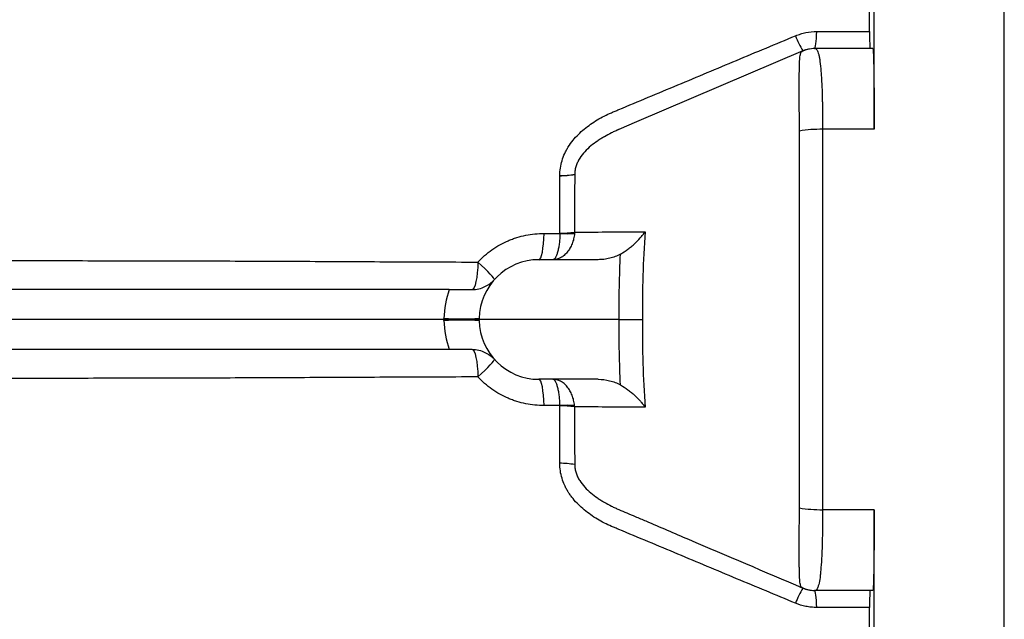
# Model space of a CAD drawing. Header units: millimetres. Extents: x 272 to 3537, y 634 to 3411.
# Tile 9 of 19: x 1927 to 2256, y 1009 to 1210. Entities that reach past the tile are written whole.
import ezdxf

# ---------------------------------------------------------------- set-up
doc = ezdxf.new("R2010")
doc.units = ezdxf.units.MM

msp = doc.modelspace()

# ---------------------------------------------------------------- linework, layer by layer
at = {"color": 1, "linetype": 'Continuous', "lineweight": 25}
for p, q in [((2255.61, 1109.45), (2255.61, 1515.95)), ((2255.61, 702.95), (2255.61, 1109.45))]:
    msp.add_line(p, q, dxfattribs=at)
at = {"color": 7, "linetype": 'Continuous', "lineweight": 25}
for p, q in [((2212.13, 1173.04), (2212.13, 1396.88)), ((2188.25, 1199.23), (2132.72, 1175.49)), ((2188.25, 1199.23), (2188.25, 1199.23)), ((2192.19, 1200.03), (2192.38, 1200.03)), ((2211.68, 1200.03), (2192.38, 1200.03)), ((2132.72, 1175.49), (2126.82, 1172.97)), ((2212.13, 1173.04), (2194.91, 1173.04)), ((2119.92, 1129.45), (2100.14, 1129.45)), ((2070.18, 1119.45), (1570.08, 1119.45)), ((2068.4, 1109.45), (1570.11, 1109.45)), ((2068.4, 1109.45), (2068.4, 1109.8)), ((2068.4, 1109.1), (2068.4, 1109.45)), ((2080.13, 1109.45), (2068.4, 1109.45)), ((2080.14, 1109.8), (2080.13, 1109.45)), ((2126.99, 1109.45), (2080.13, 1109.45)), ((2080.14, 1109.1), (2080.13, 1109.45)), ((2070.18, 1099.45), (1570.08, 1099.45)), ((2119.92, 1089.45), (2100.14, 1089.45)), ((2212.13, 1045.86), (2194.91, 1045.86)), ((2212.13, 822.01), (2212.13, 1045.86)), ((2211.68, 1018.86), (2192.38, 1018.86))]:
    msp.add_line(p, q, dxfattribs=at)
at = {"color": 7, "linetype": 'Continuous', "lineweight": 25, "flags": 128}
for points in [[(2192.18, 1200.03), (2192.31, 1200.13), (2192.43, 1200.44), (2192.55, 1200.93), (2192.66, 1201.61), (2192.76, 1202.45), (2192.84, 1203.43), (2192.91, 1204.53), (2192.95, 1205.72)], [(2100.14, 1129.45), (2100.44, 1129.61), (2100.74, 1130.09), (2101.02, 1130.88), (2101.27, 1131.95), (2101.48, 1133.27), (2101.65, 1134.78), (2101.77, 1136.45), (2101.84, 1138.22)], [(2079.72, 1128.65), (2079.66, 1126.82), (2079.53, 1125.08), (2079.34, 1123.48), (2079.1, 1122.1), (2078.81, 1120.97), (2078.49, 1120.13), (2078.14, 1119.62), (2077.78, 1119.45)], [(2085.23, 1122.78), (2085.2, 1122.97), (2084.96, 1123.35), (2084.5, 1123.9), (2083.85, 1124.63), (2083.01, 1125.49), (2082.03, 1126.46), (2080.92, 1127.53), (2079.72, 1128.65)], [(2077.78, 1099.45), (2078.14, 1099.27), (2078.49, 1098.76), (2078.81, 1097.92), (2079.1, 1096.79), (2079.34, 1095.41), (2079.53, 1093.82), (2079.66, 1092.07), (2079.72, 1090.24)], [(2079.72, 1090.24), (2080.92, 1091.36), (2082.03, 1092.43), (2083.01, 1093.41), (2083.85, 1094.27), (2084.5, 1094.99), (2084.96, 1095.54), (2085.2, 1095.92), (2085.23, 1096.11)], [(2101.84, 1080.68), (2101.77, 1082.44), (2101.65, 1084.11), (2101.48, 1085.63), (2101.27, 1086.94), (2101.02, 1088.01), (2100.74, 1088.8), (2100.44, 1089.28), (2100.14, 1089.45)], [(2188.25, 1019.67), (2188.25, 1019.67)], [(2192.95, 1013.18), (2192.91, 1014.36), (2192.84, 1015.46), (2192.76, 1016.45), (2192.66, 1017.28), (2192.55, 1017.96), (2192.43, 1018.46), (2192.31, 1018.76), (2192.18, 1018.86)]]:
    msp.add_lwpolyline(points, dxfattribs=at)
at = {"color": 7, "linetype": 'Continuous', "lineweight": 25}
for centre, radius, start, end in [((2227.78, 1220.99), 45.13, 201.7003, 208.8373), ((2192.38, 1190.36), 9.67, 90.0251, 118.7129), ((2192.18, 1190.03), 10, 90.2326, 113.1648), ((2194.3, 1128.7), 44.34, 89.207, 99.2976), ((2106.99, 1187.61), 30.03, 270.198, 279.7512), ((2106.85, 1187.46), 29.95, 270.4551, 280.0374), ((2106.72, 1177.7), 39.41, 270.6336, 277.7566), ((2109.58, 1181.04), 42.9, 266.7566, 273.2434), ((2100.14, 1109.45), 20, 90, 179), ((2098.4, 1109.27), 30, 160.1749, 179), ((2074.27, 1263.53), 153.84, 267.8143, 272.1857), ((2074.27, 967.07), 142.15, 87.6344, 92.3656), ((2098.4, 1109.62), 30, 181, 199.8251), ((2100.14, 1109.45), 20, 181, 270), ((2109.58, 1037.85), 42.9, 86.7566, 93.2434), ((2106.72, 1041.19), 39.41, 82.2453, 89.368), ((2106.86, 1031.43), 29.96, 79.9726, 89.5538), ((2194.3, 1090.2), 44.34, 260.7026, 270.7933), ((2192.38, 1028.53), 9.67, 241.286, 269.9749), ((2227.78, 997.9), 45.13, 151.1622, 158.2995)]:
    msp.add_arc(centre, radius, start, end, dxfattribs=at)
for points, knots in [([(2210.61, 1205.7), (2210.61, 1207.92), (2210.61, 1210.13), (2210.61, 1214.53), (2210.61, 1216.72), (2210.61, 1218.91)], [0, 0, 0, 0, 0.5, 0.5, 1, 1, 1, 1]), ([(2109.95, 1167.19), (2110.43, 1167.94), (2110.96, 1168.66), (2112.09, 1170.04), (2112.69, 1170.7), (2114.59, 1172.59), (2115.96, 1173.72), (2118.84, 1175.74), (2120.36, 1176.65), (2122.74, 1177.87), (2123.54, 1178.24), (2124.77, 1178.77), (2125.18, 1178.94), (2126, 1179.28), (2132.96, 1182.2), (2139.93, 1185.11), (2153.04, 1190.61), (2159.6, 1193.35), (2172.72, 1198.84), (2179.29, 1201.58), (2185.85, 1204.31)], [0, 0, 0, 0, 0.03125, 0.03125, 0.0625, 0.0625, 0.125, 0.125, 0.1875, 0.1875, 0.21875, 0.21875, 0.234375, 0.234375, 0.25, 0.5, 0.5, 0.75, 0.75, 1, 1, 1, 1]), ([(2185.85, 1204.31), (2186.42, 1204.54), (2187, 1204.75), (2188.16, 1205.1), (2188.75, 1205.25), (2190.53, 1205.6), (2191.73, 1205.72), (2192.95, 1205.72)], [0, 0, 0, 0, 0.25, 0.25, 0.5, 0.5, 1, 1, 1, 1]), ([(2210.61, 1205.7), (2210.61, 1204.88), (2210.61, 1204.12), (2210.62, 1203.07), (2210.62, 1202.74), (2210.63, 1202.13), (2210.63, 1201.85), (2210.64, 1201.47), (2210.64, 1201.35), (2210.65, 1201.13), (2210.65, 1201.02), (2210.66, 1200.73), (2210.66, 1200.57), (2210.67, 1200.3), (2210.68, 1200.2), (2210.69, 1200.06), (2210.7, 1200.03), (2210.71, 1200.03)], [0, 0, 0, 0, 0.25, 0.25, 0.375, 0.375, 0.5, 0.5, 0.5625, 0.5625, 0.625, 0.625, 0.75, 0.75, 0.875, 0.875, 1, 1, 1, 1]), ([(2187.13, 1172.46), (2187.13, 1174.13), (2187.13, 1175.77), (2187.13, 1178.15), (2187.13, 1178.94), (2187.12, 1180.49), (2187.12, 1181.26), (2187.12, 1183.5), (2187.11, 1184.92), (2187.11, 1186.93), (2187.11, 1187.58), (2187.11, 1188.85), (2187.11, 1189.46), (2187.12, 1191.22), (2187.13, 1192.29), (2187.15, 1193.73), (2187.16, 1194.19), (2187.19, 1195.05), (2187.2, 1195.46), (2187.27, 1196.57), (2187.31, 1197.19), (2187.44, 1197.95), (2187.49, 1198.18), (2187.57, 1198.47), (2187.6, 1198.55), (2187.66, 1198.71), (2187.7, 1198.78), (2187.73, 1198.84)], [0, 0, 0, 0, 0.125, 0.125, 0.1875, 0.1875, 0.25, 0.25, 0.375, 0.375, 0.4375, 0.4375, 0.5, 0.5, 0.625, 0.625, 0.6875, 0.6875, 0.75, 0.75, 0.875, 0.875, 0.9375, 0.9375, 0.96875, 0.96875, 1, 1, 1, 1]), ([(2187.73, 1198.84), (2187.77, 1198.91), (2187.84, 1198.98), (2187.96, 1199.07), (2188.01, 1199.11), (2188.1, 1199.15), (2188.14, 1199.18), (2188.19, 1199.2), (2188.22, 1199.21), (2188.23, 1199.22), (2188.24, 1199.22), (2188.25, 1199.23), (2188.25, 1199.23)], [0, 0, 0, 0, 0.5, 0.5, 0.75, 0.75, 0.875, 0.9375, 0.96875, 0.984375, 0.984375, 1, 1, 1, 1]), ([(2192.38, 1200.03), (2192.5, 1200.03), (2192.62, 1199.99), (2192.85, 1199.82), (2192.96, 1199.7), (2193.26, 1199.2), (2193.44, 1198.72), (2193.64, 1197.9), (2193.68, 1197.73), (2193.76, 1197.36), (2193.8, 1197.17), (2193.91, 1196.56), (2193.97, 1196.13), (2194.16, 1194.7), (2194.27, 1193.62), (2194.41, 1191.78), (2194.46, 1191.12), (2194.54, 1189.77), (2194.58, 1189.07), (2194.68, 1186.9), (2194.74, 1185.34), (2194.79, 1183.27), (2194.8, 1182.85), (2194.82, 1182), (2194.83, 1181.58), (2194.85, 1180.29), (2194.87, 1179.41), (2194.9, 1176.75), (2194.91, 1174.92), (2194.91, 1173.04)], [0, 0, 0, 0, 0.0625, 0.0625, 0.125, 0.125, 0.25, 0.25, 0.28125, 0.28125, 0.3125, 0.3125, 0.375, 0.375, 0.5, 0.5, 0.5625, 0.5625, 0.625, 0.625, 0.75, 0.75, 0.78125, 0.78125, 0.8125, 0.8125, 0.875, 0.875, 1, 1, 1, 1]), ([(2211.68, 1200.03), (2211.72, 1200.03), (2211.75, 1199.86), (2211.79, 1199.37), (2211.81, 1199.16), (2211.83, 1198.79), (2211.84, 1198.66), (2211.85, 1198.37), (2211.86, 1198.22), (2211.89, 1197.4), (2211.92, 1196.59), (2211.95, 1195.17), (2211.97, 1194.66), (2211.98, 1193.84), (2211.99, 1193.56), (2212, 1192.97), (2212, 1192.67), (2212.03, 1191.14), (2212.05, 1189.8), (2212.07, 1187.62), (2212.08, 1186.87), (2212.09, 1185.31), (2212.1, 1184.5), (2212.11, 1182.02), (2212.12, 1180.31), (2212.13, 1177.65), (2212.13, 1176.75), (2212.13, 1174.91), (2212.13, 1173.98), (2212.13, 1173.04)], [0, 0, 0, 0, 0.125, 0.125, 0.1875, 0.1875, 0.21875, 0.21875, 0.25, 0.25, 0.375, 0.375, 0.4375, 0.4375, 0.46875, 0.46875, 0.5, 0.5, 0.625, 0.625, 0.6875, 0.6875, 0.75, 0.75, 0.875, 0.875, 0.9375, 0.9375, 1, 1, 1, 1]), ([(2126.82, 1172.97), (2126.81, 1172.97), (2126.81, 1172.96), (2126.79, 1172.96), (2126.77, 1172.95), (2126.73, 1172.93), (2126.64, 1172.89), (2126.46, 1172.81), (2126.31, 1172.75), (2126, 1172.61), (2125.8, 1172.52), (2125.19, 1172.24), (2124.78, 1172.05), (2123.57, 1171.44), (2122.77, 1171.02), (2121.6, 1170.34), (2121.21, 1170.11), (2120.44, 1169.63), (2120.06, 1169.38), (2118.94, 1168.61), (2118.2, 1168.06), (2116.78, 1166.87), (2116.1, 1166.23), (2114.84, 1164.86), (2114.26, 1164.13), (2113.51, 1162.94), (2113.28, 1162.53), (2112.87, 1161.67), (2112.69, 1161.23), (2112.4, 1160.34), (2112.28, 1159.89), (2112.12, 1158.95), (2112.08, 1158.48), (2112.07, 1158.01)], [0, 0, 0, 0, 0.000977, 0.000977, 0.001953, 0.003906, 0.007812, 0.015625, 0.03125, 0.03125, 0.0625, 0.0625, 0.125, 0.125, 0.25, 0.25, 0.3125, 0.3125, 0.375, 0.375, 0.5, 0.5, 0.625, 0.625, 0.75, 0.75, 0.8125, 0.8125, 0.875, 0.875, 0.9375, 0.9375, 1, 1, 1, 1]), ([(2187.13, 1046.43), (2187.13, 1051.64), (2187.13, 1056.87), (2187.13, 1067.34), (2187.13, 1072.59), (2187.13, 1083.1), (2187.13, 1088.36), (2187.13, 1098.89), (2187.13, 1104.16), (2187.13, 1114.71), (2187.13, 1119.98), (2187.13, 1130.52), (2187.13, 1135.79), (2187.13, 1146.3), (2187.13, 1151.55), (2187.13, 1162.03), (2187.13, 1167.25), (2187.13, 1172.46)], [0, 0, 0, 0, 0.125, 0.125, 0.25, 0.25, 0.375, 0.375, 0.5, 0.5, 0.625, 0.625, 0.75, 0.75, 0.875, 0.875, 1, 1, 1, 1]), ([(2194.91, 1173.04), (2194.91, 1167.78), (2194.9, 1162.51), (2194.9, 1151.94), (2194.89, 1146.64), (2194.88, 1136.03), (2194.88, 1130.72), (2194.88, 1120.08), (2194.88, 1114.76), (2194.88, 1104.11), (2194.88, 1098.79), (2194.88, 1088.16), (2194.88, 1082.86), (2194.89, 1072.25), (2194.9, 1066.96), (2194.9, 1056.38), (2194.91, 1051.11), (2194.91, 1045.86)], [0, 0, 0, 0, 0.125, 0.125, 0.25, 0.25, 0.375, 0.375, 0.5, 0.5, 0.625, 0.625, 0.75, 0.75, 0.875, 0.875, 1, 1, 1, 1]), ([(2107.09, 1157.58), (2107.09, 1159.27), (2107.36, 1160.93), (2108.1, 1163.36), (2108.4, 1164.16), (2108.93, 1165.32), (2109.12, 1165.7), (2109.42, 1166.26), (2109.57, 1166.54), (2109.76, 1166.87), (2109.84, 1167.01), (2109.9, 1167.1), (2109.93, 1167.14), (2109.95, 1167.19)], [0, 0, 0, 0, 0.5, 0.5, 0.75, 0.75, 0.875, 0.875, 0.9375, 0.96875, 0.984375, 0.984375, 1, 1, 1, 1]), ([(2112.07, 1157.96), (2112.07, 1157.16), (2112.07, 1156.35), (2112.07, 1154.75), (2112.06, 1153.95), (2112.06, 1151.54), (2112.06, 1149.93), (2112.05, 1145.1), (2112.05, 1141.88), (2112.04, 1138.65)], [0, 0, 0, 0, 0.125, 0.125, 0.25, 0.25, 0.5, 0.5, 1, 1, 1, 1]), ([(2107.16, 1138.29), (2107.15, 1141.51), (2107.14, 1144.71), (2107.13, 1149.51), (2107.12, 1151.11), (2107.11, 1153.51), (2107.11, 1154.31), (2107.1, 1155.51), (2107.1, 1155.91), (2107.09, 1156.7), (2107.09, 1157.1), (2107.09, 1157.5)], [0, 0, 0, 0, 0.5, 0.5, 0.75, 0.75, 0.875, 0.875, 0.9375, 0.9375, 1, 1, 1, 1]), ([(2079.72, 1128.65), (2080.43, 1129.42), (2081.18, 1130.15), (2082.75, 1131.52), (2083.57, 1132.17), (2086.12, 1133.96), (2087.92, 1134.96), (2090.29, 1135.98), (2090.77, 1136.17), (2091.74, 1136.53), (2092.24, 1136.69), (2093.72, 1137.16), (2094.72, 1137.41), (2097.73, 1138.02), (2099.77, 1138.22), (2101.84, 1138.22)], [0, 0, 0, 0, 0.125, 0.125, 0.25, 0.25, 0.5, 0.5, 0.5625, 0.5625, 0.625, 0.625, 0.75, 0.75, 1, 1, 1, 1]), ([(2112.04, 1138.65), (2115.53, 1138.67), (2119.02, 1138.69), (2122.51, 1138.71), (2126.88, 1138.73), (2131.25, 1138.75), (2135.62, 1138.78)], [0, 0, 0, 0, 0.01665679, 0.01665679, 0.01665679, 0.0375052, 0.0375052, 0.0375052, 0.0375052]), ([(2127.38, 1131.31), (2128.25, 1131.81), (2129.08, 1132.35), (2130.25, 1133.22), (2130.64, 1133.52), (2131.38, 1134.14), (2131.74, 1134.46), (2132.77, 1135.41), (2133.41, 1136.06), (2134.29, 1137.07), (2134.58, 1137.4), (2134.99, 1137.92), (2135.12, 1138.09), (2135.38, 1138.43), (2135.5, 1138.6), (2135.62, 1138.78)], [0, 0, 0, 0, 0.25, 0.25, 0.375, 0.375, 0.5, 0.5, 0.75, 0.75, 0.875, 0.875, 0.9375, 0.9375, 1, 1, 1, 1]), ([(2135.62, 1138.78), (2135.26, 1133.9), (2134.99, 1129.01), (2134.7, 1119.23), (2134.67, 1114.34), (2134.74, 1109.45)], [0, 0, 0, 0, 0.5, 0.5, 1, 1, 1, 1]), ([(2112.01, 1138.2), (2111.96, 1137.6), (2111.86, 1137.01), (2111.66, 1136.15), (2111.59, 1135.87), (2111.42, 1135.31), (2111.32, 1135.04), (2111.01, 1134.24), (2110.77, 1133.73), (2110.23, 1132.79), (2109.92, 1132.34), (2109.26, 1131.55), (2108.91, 1131.19), (2108.35, 1130.73), (2108.15, 1130.58), (2107.75, 1130.32), (2107.55, 1130.2), (2106.94, 1129.88), (2106.52, 1129.72), (2105.87, 1129.56), (2105.64, 1129.51), (2105.31, 1129.47), (2105.2, 1129.46), (2104.98, 1129.45), (2104.87, 1129.45), (2104.76, 1129.45)], [0, 0, 0, 0, 0.125, 0.125, 0.1875, 0.1875, 0.25, 0.25, 0.375, 0.375, 0.5, 0.5, 0.625, 0.625, 0.6875, 0.6875, 0.75, 0.75, 0.875, 0.875, 0.9375, 0.9375, 0.96875, 0.96875, 1, 1, 1, 1]), ([(2107.16, 1138.2), (2107.14, 1137.6), (2107.11, 1137.01), (2107.04, 1136.15), (2107.02, 1135.87), (2106.96, 1135.31), (2106.93, 1135.04), (2106.83, 1134.24), (2106.75, 1133.73), (2106.57, 1132.79), (2106.47, 1132.34), (2106.25, 1131.55), (2106.13, 1131.19), (2105.95, 1130.73), (2105.88, 1130.58), (2105.75, 1130.32), (2105.68, 1130.2), (2105.48, 1129.88), (2105.34, 1129.72), (2105.13, 1129.56), (2105.05, 1129.51), (2104.94, 1129.47), (2104.91, 1129.46), (2104.84, 1129.45), (2104.8, 1129.45), (2104.76, 1129.45)], [0, 0, 0, 0, 0.125, 0.125, 0.1875, 0.1875, 0.25, 0.25, 0.375, 0.375, 0.5, 0.5, 0.625, 0.625, 0.6875, 0.6875, 0.75, 0.75, 0.875, 0.875, 0.9375, 0.9375, 0.96875, 0.96875, 1, 1, 1, 1]), ([(1656.96, 1129.22), (1660.75, 1129.22), (1664.56, 1129.22), (1672.23, 1129.21), (1676.08, 1129.21), (1687.72, 1129.2), (1695.58, 1129.2), (1707.48, 1129.2), (1711.47, 1129.19), (1719.49, 1129.19), (1723.53, 1129.19), (1735.69, 1129.18), (1743.89, 1129.18), (1768.74, 1129.17), (1785.66, 1129.17), (1807.24, 1129.16), (1811.58, 1129.16), (1820.3, 1129.16), (1824.68, 1129.15), (1837.89, 1129.15), (1846.75, 1129.15), (1873.48, 1129.14), (1891.52, 1129.14), (1918.88, 1129.14), (1928.06, 1129.13), (1946.51, 1129.12), (1955.79, 1129.11), (1974.46, 1129.08), (1983.85, 1129.06), (2002.73, 1128.99), (2012.23, 1128.95), (2031.33, 1128.86), (2040.94, 1128.81), (2060.25, 1128.72), (2069.96, 1128.68), (2079.72, 1128.65)], [0, 0, 0, 0, 0.03125, 0.03125, 0.0625, 0.0625, 0.125, 0.125, 0.15625, 0.15625, 0.1875, 0.1875, 0.25, 0.25, 0.375, 0.375, 0.40625, 0.40625, 0.4375, 0.4375, 0.5, 0.5, 0.625, 0.625, 0.6875, 0.6875, 0.75, 0.75, 0.8125, 0.8125, 0.875, 0.875, 0.9375, 0.9375, 1, 1, 1, 1]), ([(2127.38, 1131.31), (2126.81, 1130.99), (2126.22, 1130.72), (2125.02, 1130.26), (2124.41, 1130.06), (2123.16, 1129.76), (2122.51, 1129.64), (2121.22, 1129.48), (2120.57, 1129.45), (2119.92, 1129.45)], [0, 0, 0, 0, 0.25, 0.25, 0.5, 0.5, 0.75, 0.75, 1, 1, 1, 1]), ([(2126.99, 1109.45), (2126.94, 1113.09), (2126.94, 1116.74), (2127.07, 1124.03), (2127.2, 1127.67), (2127.38, 1131.31)], [0, 0, 0, 0, 0.5, 0.5, 1, 1, 1, 1]), ([(2077.78, 1119.45), (2078.6, 1119.45), (2079.37, 1119.55), (2080.8, 1119.89), (2081.48, 1120.13), (2082.71, 1120.72), (2083.28, 1121.07), (2084.06, 1121.66), (2084.31, 1121.87), (2084.66, 1122.2), (2084.78, 1122.31), (2085.01, 1122.54), (2085.12, 1122.66), (2085.23, 1122.78)], [0, 0, 0, 0, 0.25, 0.25, 0.5, 0.5, 0.75, 0.75, 0.875, 0.875, 0.9375, 0.9375, 1, 1, 1, 1]), ([(2070.18, 1119.45), (2070.83, 1119.45), (2071.48, 1119.45), (2072.78, 1119.45), (2073.44, 1119.45), (2074.74, 1119.45), (2075.37, 1119.45), (2076.6, 1119.45), (2077.2, 1119.45), (2077.78, 1119.45)], [0, 0, 0, 0, 0.25, 0.25, 0.5, 0.5, 0.75, 0.75, 1, 1, 1, 1]), ([(2127.38, 1087.58), (2127.2, 1091.22), (2127.07, 1094.86), (2126.94, 1102.15), (2126.94, 1105.8), (2126.99, 1109.45)], [0, 0, 0, 0, 0.5, 0.5, 1, 1, 1, 1]), ([(2126.99, 1109.45), (2127.73, 1109.45), (2128.47, 1109.45), (2129.54, 1109.45), (2129.9, 1109.45), (2130.6, 1109.45), (2130.94, 1109.45), (2131.94, 1109.45), (2132.57, 1109.45), (2133.44, 1109.45), (2133.72, 1109.45), (2134.12, 1109.45), (2134.25, 1109.45), (2134.5, 1109.45), (2134.62, 1109.45), (2134.74, 1109.45)], [0, 0, 0, 0, 0.25, 0.25, 0.375, 0.375, 0.5, 0.5, 0.75, 0.75, 0.875, 0.875, 0.9375, 0.9375, 1, 1, 1, 1]), ([(2134.74, 1109.45), (2134.67, 1104.55), (2134.7, 1099.66), (2134.99, 1089.88), (2135.26, 1085), (2135.62, 1080.12)], [0, 0, 0, 0, 0.5, 0.5, 1, 1, 1, 1]), ([(2077.78, 1099.45), (2077.2, 1099.45), (2076.6, 1099.45), (2075.37, 1099.45), (2074.74, 1099.45), (2073.43, 1099.45), (2072.78, 1099.45), (2071.48, 1099.45), (2070.83, 1099.45), (2070.18, 1099.45)], [0, 0, 0, 0, 0.25, 0.25, 0.5, 0.5, 0.75, 0.75, 1, 1, 1, 1]), ([(2077.78, 1099.45), (2078.6, 1099.45), (2079.37, 1099.35), (2080.8, 1099), (2081.48, 1098.76), (2082.71, 1098.17), (2083.28, 1097.82), (2084.06, 1097.23), (2084.31, 1097.03), (2084.66, 1096.7), (2084.78, 1096.58), (2085.01, 1096.35), (2085.12, 1096.23), (2085.23, 1096.11)], [0, 0, 0, 0, 0.25, 0.25, 0.5, 0.5, 0.75, 0.75, 0.875, 0.875, 0.9375, 0.9375, 1, 1, 1, 1]), ([(2079.72, 1090.24), (2069.97, 1090.21), (2060.27, 1090.18), (2040.98, 1090.09), (2031.39, 1090.04), (2012.3, 1089.94), (2002.81, 1089.9), (1983.95, 1089.84), (1974.57, 1089.81), (1955.92, 1089.78), (1946.65, 1089.77), (1928.21, 1089.76), (1919.05, 1089.75), (1891.71, 1089.75), (1873.69, 1089.75), (1846.98, 1089.74), (1838.13, 1089.74), (1820.54, 1089.74), (1811.81, 1089.73), (1785.88, 1089.73), (1768.92, 1089.72), (1743.99, 1089.71), (1735.77, 1089.71), (1723.56, 1089.7), (1719.51, 1089.7), (1711.47, 1089.7), (1707.47, 1089.7), (1695.55, 1089.69), (1687.69, 1089.69), (1672.18, 1089.68), (1664.52, 1089.67), (1656.96, 1089.67)], [0, 0, 0, 0, 0.0625, 0.0625, 0.125, 0.125, 0.1875, 0.1875, 0.25, 0.25, 0.3125, 0.3125, 0.375, 0.375, 0.5, 0.5, 0.5625, 0.5625, 0.625, 0.625, 0.75, 0.75, 0.8125, 0.8125, 0.84375, 0.84375, 0.875, 0.875, 0.9375, 0.9375, 1, 1, 1, 1]), ([(2101.84, 1080.68), (2099.77, 1080.67), (2097.73, 1080.87), (2094.72, 1081.48), (2093.72, 1081.74), (2092.24, 1082.2), (2091.74, 1082.37), (2090.77, 1082.72), (2090.29, 1082.92), (2087.92, 1083.93), (2086.12, 1084.93), (2083.57, 1086.72), (2082.75, 1087.37), (2081.18, 1088.74), (2080.43, 1089.47), (2079.72, 1090.24)], [0, 0, 0, 0, 0.25, 0.25, 0.375, 0.375, 0.4375, 0.4375, 0.5, 0.5, 0.75, 0.75, 0.875, 0.875, 1, 1, 1, 1]), ([(2112.01, 1080.69), (2111.96, 1081.29), (2111.86, 1081.88), (2111.66, 1082.74), (2111.59, 1083.02), (2111.42, 1083.58), (2111.32, 1083.85), (2111.01, 1084.66), (2110.77, 1085.16), (2110.23, 1086.1), (2109.92, 1086.55), (2109.26, 1087.34), (2108.91, 1087.7), (2108.35, 1088.17), (2108.15, 1088.31), (2107.75, 1088.57), (2107.55, 1088.69), (2106.94, 1089.01), (2106.52, 1089.17), (2105.87, 1089.34), (2105.64, 1089.38), (2105.31, 1089.42), (2105.2, 1089.43), (2104.98, 1089.44), (2104.87, 1089.45), (2104.76, 1089.45)], [0, 0, 0, 0, 0.125, 0.125, 0.1875, 0.1875, 0.25, 0.25, 0.375, 0.375, 0.5, 0.5, 0.625, 0.625, 0.6875, 0.6875, 0.75, 0.75, 0.875, 0.875, 0.9375, 0.9375, 0.96875, 0.96875, 1, 1, 1, 1]), ([(2107.16, 1080.69), (2107.14, 1081.29), (2107.11, 1081.88), (2107.04, 1082.74), (2107.02, 1083.02), (2106.96, 1083.58), (2106.93, 1083.85), (2106.83, 1084.66), (2106.75, 1085.16), (2106.57, 1086.1), (2106.47, 1086.55), (2106.25, 1087.34), (2106.13, 1087.7), (2105.95, 1088.17), (2105.88, 1088.31), (2105.75, 1088.57), (2105.68, 1088.69), (2105.48, 1089.01), (2105.34, 1089.17), (2105.13, 1089.34), (2105.05, 1089.38), (2104.94, 1089.42), (2104.91, 1089.43), (2104.84, 1089.44), (2104.8, 1089.45), (2104.76, 1089.45)], [0, 0, 0, 0, 0.125, 0.125, 0.1875, 0.1875, 0.25, 0.25, 0.375, 0.375, 0.5, 0.5, 0.625, 0.625, 0.6875, 0.6875, 0.75, 0.75, 0.875, 0.875, 0.9375, 0.9375, 0.96875, 0.96875, 1, 1, 1, 1]), ([(2119.92, 1089.45), (2121.22, 1089.45), (2122.5, 1089.3), (2124.38, 1088.84), (2125.01, 1088.64), (2126.22, 1088.17), (2126.81, 1087.9), (2127.38, 1087.58)], [0, 0, 0, 0, 0.5, 0.5, 0.75, 0.75, 1, 1, 1, 1]), ([(2127.38, 1087.58), (2128.26, 1087.08), (2129.08, 1086.54), (2130.25, 1085.67), (2130.64, 1085.37), (2131.38, 1084.75), (2131.74, 1084.44), (2132.78, 1083.47), (2133.42, 1082.82), (2134.3, 1081.82), (2134.58, 1081.48), (2134.99, 1080.97), (2135.12, 1080.8), (2135.31, 1080.55), (2135.38, 1080.46), (2135.5, 1080.29), (2135.56, 1080.2), (2135.62, 1080.12)], [0, 0, 0, 0, 0.25, 0.25, 0.375, 0.375, 0.5, 0.5, 0.75, 0.75, 0.875, 0.875, 0.9375, 0.9375, 0.96875, 0.96875, 1, 1, 1, 1]), ([(2107.09, 1061.39), (2107.09, 1061.79), (2107.09, 1062.19), (2107.1, 1062.99), (2107.1, 1063.39), (2107.11, 1064.58), (2107.11, 1065.38), (2107.12, 1067.78), (2107.13, 1069.38), (2107.14, 1074.18), (2107.15, 1077.39), (2107.16, 1080.6)], [0, 0, 0, 0, 0.0625, 0.0625, 0.125, 0.125, 0.25, 0.25, 0.5, 0.5, 1, 1, 1, 1]), ([(2112.04, 1080.24), (2112.05, 1077.01), (2112.05, 1073.79), (2112.06, 1068.96), (2112.06, 1067.36), (2112.06, 1064.95), (2112.07, 1064.14), (2112.07, 1062.54), (2112.07, 1061.73), (2112.07, 1060.93)], [0, 0, 0, 0, 0.5, 0.5, 0.75, 0.75, 0.875, 0.875, 1, 1, 1, 1]), ([(2135.62, 1080.12), (2131.25, 1080.14), (2126.88, 1080.16), (2122.51, 1080.18), (2119.02, 1080.2), (2115.53, 1080.22), (2112.04, 1080.24)], [0, 0, 0, 0, 0.02084836, 0.02084836, 0.02084836, 0.03750519, 0.03750519, 0.03750519, 0.03750519]), ([(2109.95, 1051.7), (2109.73, 1052.07), (2109.52, 1052.44), (2109.11, 1053.2), (2108.92, 1053.59), (2108.39, 1054.76), (2108.09, 1055.57), (2107.35, 1058.01), (2107.09, 1059.68), (2107.09, 1061.39)], [0, 0, 0, 0, 0.125, 0.125, 0.25, 0.25, 0.5, 0.5, 1, 1, 1, 1]), ([(2112.07, 1060.93), (2112.08, 1060.46), (2112.12, 1059.99), (2112.27, 1059.07), (2112.38, 1058.61), (2112.67, 1057.71), (2112.85, 1057.26), (2113.26, 1056.4), (2113.49, 1055.99), (2114.24, 1054.8), (2114.81, 1054.07), (2116.06, 1052.7), (2116.74, 1052.06), (2118.16, 1050.87), (2118.9, 1050.32), (2120.03, 1049.54), (2120.41, 1049.29), (2121.19, 1048.8), (2121.58, 1048.57), (2122.76, 1047.88), (2123.56, 1047.46), (2124.78, 1046.85), (2125.18, 1046.66), (2126, 1046.28), (2126.41, 1046.1), (2126.82, 1045.92)], [0, 0, 0, 0, 0.0625, 0.0625, 0.125, 0.125, 0.1875, 0.1875, 0.25, 0.25, 0.375, 0.375, 0.5, 0.5, 0.625, 0.625, 0.6875, 0.6875, 0.75, 0.75, 0.875, 0.875, 0.9375, 0.9375, 1, 1, 1, 1]), ([(2185.85, 1014.59), (2179.29, 1017.31), (2172.73, 1020.04), (2159.63, 1025.53), (2153.07, 1028.28), (2139.97, 1033.76), (2133.41, 1036.51), (2126.45, 1039.42), (2126.05, 1039.59), (2125.23, 1039.94), (2124.82, 1040.11), (2123.59, 1040.63), (2122.79, 1041), (2121.2, 1041.81), (2120.42, 1042.24), (2118.89, 1043.15), (2118.15, 1043.64), (2116.69, 1044.66), (2115.98, 1045.2), (2114.61, 1046.34), (2113.95, 1046.94), (2112.69, 1048.19), (2112.09, 1048.86), (2111.24, 1049.89), (2110.83, 1050.42), (2110.39, 1051.05), (2110.2, 1051.33), (2110.08, 1051.52), (2110.01, 1051.61), (2109.95, 1051.7)], [0, 0, 0, 0, 0.25, 0.25, 0.5, 0.5, 0.75, 0.75, 0.765625, 0.765625, 0.78125, 0.78125, 0.8125, 0.8125, 0.84375, 0.84375, 0.875, 0.875, 0.90625, 0.90625, 0.9375, 0.9375, 0.96875, 0.96875, 0.984375, 0.992188, 0.996094, 0.996094, 1, 1, 1, 1]), ([(2187.73, 1020.05), (2187.66, 1020.18), (2187.6, 1020.33), (2187.49, 1020.71), (2187.44, 1020.93), (2187.32, 1021.69), (2187.27, 1022.31), (2187.2, 1023.43), (2187.19, 1023.84), (2187.16, 1024.69), (2187.15, 1025.15), (2187.13, 1026.11), (2187.13, 1026.62), (2187.12, 1027.69), (2187.12, 1028.25), (2187.11, 1030.01), (2187.11, 1031.27), (2187.11, 1033.28), (2187.11, 1033.98), (2187.12, 1035.4), (2187.12, 1036.14), (2187.12, 1038.38), (2187.13, 1039.92), (2187.13, 1042.31), (2187.13, 1043.12), (2187.13, 1044.76), (2187.13, 1045.6), (2187.13, 1046.43)], [0, 0, 0, 0, 0.0625, 0.0625, 0.125, 0.125, 0.25, 0.25, 0.3125, 0.3125, 0.375, 0.375, 0.4375, 0.4375, 0.5, 0.5, 0.625, 0.625, 0.6875, 0.6875, 0.75, 0.75, 0.875, 0.875, 0.9375, 0.9375, 1, 1, 1, 1]), ([(2126.82, 1045.92), (2126.82, 1045.92), (2128.63, 1045.15), (2131.63, 1043.87), (2134.64, 1042.58), (2135.82, 1042.08)], [0, 0, 0, 0, 0.000006, 0.604395, 1, 1, 1, 1]), ([(2194.91, 1045.86), (2194.91, 1044.91), (2194.91, 1043.98), (2194.9, 1042.14), (2194.89, 1041.23), (2194.86, 1038.56), (2194.82, 1036.85), (2194.76, 1034.37), (2194.73, 1033.56), (2194.68, 1032), (2194.65, 1031.24), (2194.54, 1029.07), (2194.46, 1027.73), (2194.34, 1026.19), (2194.32, 1025.89), (2194.26, 1025.31), (2194.24, 1025.03), (2194.15, 1024.21), (2194.1, 1023.7), (2193.91, 1022.28), (2193.76, 1021.48), (2193.56, 1020.66), (2193.52, 1020.51), (2193.43, 1020.22), (2193.39, 1020.09), (2193.25, 1019.72), (2193.16, 1019.52), (2192.85, 1019.03), (2192.63, 1018.86), (2192.38, 1018.86)], [0, 0, 0, 0, 0.0625, 0.0625, 0.125, 0.125, 0.25, 0.25, 0.3125, 0.3125, 0.375, 0.375, 0.5, 0.5, 0.53125, 0.53125, 0.5625, 0.5625, 0.625, 0.625, 0.75, 0.75, 0.78125, 0.78125, 0.8125, 0.8125, 0.875, 0.875, 1, 1, 1, 1]), ([(2212.13, 1045.86), (2212.13, 1043.98), (2212.13, 1042.15), (2212.12, 1039.49), (2212.12, 1038.62), (2212.11, 1037.33), (2212.11, 1036.91), (2212.11, 1036.06), (2212.1, 1035.64), (2212.09, 1033.57), (2212.08, 1032.02), (2212.05, 1029.84), (2212.05, 1029.14), (2212.03, 1028.13), (2212.03, 1027.8), (2212.02, 1027.15), (2212.01, 1026.84), (2211.99, 1025.3), (2211.97, 1024.21), (2211.93, 1022.79), (2211.92, 1022.35), (2211.89, 1021.54), (2211.88, 1021.17), (2211.84, 1020.19), (2211.81, 1019.7), (2211.76, 1019.2), (2211.75, 1019.07), (2211.72, 1018.9), (2211.7, 1018.86), (2211.68, 1018.86)], [0, 0, 0, 0, 0.125, 0.125, 0.1875, 0.1875, 0.21875, 0.21875, 0.25, 0.25, 0.375, 0.375, 0.4375, 0.4375, 0.46875, 0.46875, 0.5, 0.5, 0.625, 0.625, 0.6875, 0.6875, 0.75, 0.75, 0.875, 0.875, 0.9375, 0.9375, 1, 1, 1, 1]), ([(2135.82, 1042.08), (2140.59, 1040.04), (2157.95, 1032.62), (2175.51, 1025.11), (2188.25, 1019.67)], [0, 0, 0, 0, 0.274758, 1, 1, 1, 1]), ([(2188.25, 1019.67), (2188.18, 1019.69), (2188.12, 1019.72), (2188.01, 1019.79), (2187.96, 1019.82), (2187.84, 1019.92), (2187.77, 1019.98), (2187.73, 1020.05)], [0, 0, 0, 0, 0.25, 0.25, 0.5, 0.5, 1, 1, 1, 1]), ([(2192.38, 1018.86), (2192.27, 1018.86), (2192.2, 1018.86), (2192.18, 1018.86), (2192.18, 1018.86), (2192.18, 1018.86), (2192.18, 1018.86), (2192.18, 1018.86), (2192.18, 1018.86), (2192.18, 1018.86)], [0, 0, 0, 0, 0.25, 0.25, 0.3125, 0.3125, 0.375, 0.5, 1, 1, 1, 1]), ([(2210.71, 1018.86), (2210.69, 1018.86), (2210.68, 1018.73), (2210.66, 1018.33), (2210.66, 1018.16), (2210.65, 1017.78), (2210.64, 1017.55), (2210.63, 1017.17), (2210.63, 1017.04), (2210.63, 1016.76), (2210.63, 1016.61), (2210.62, 1016.16), (2210.62, 1015.83), (2210.61, 1015.14), (2210.61, 1014.77), (2210.61, 1014), (2210.61, 1013.6), (2210.61, 1013.19)], [0, 0, 0, 0, 0.25, 0.25, 0.375, 0.375, 0.5, 0.5, 0.5625, 0.5625, 0.625, 0.625, 0.75, 0.75, 0.875, 0.875, 1, 1, 1, 1]), ([(2192.95, 1013.18), (2192.34, 1013.18), (2191.73, 1013.21), (2190.52, 1013.32), (2189.92, 1013.41), (2188.14, 1013.77), (2186.98, 1014.12), (2185.85, 1014.59)], [0, 0, 0, 0, 0.25, 0.25, 0.5, 0.5, 1, 1, 1, 1]), ([(2210.61, 999.99), (2210.61, 1002.17), (2210.61, 1004.37), (2210.61, 1008.77), (2210.61, 1010.98), (2210.61, 1013.19)], [0, 0, 0, 0, 0.5, 0.5, 1, 1, 1, 1])]:
    msp.add_open_spline(points, degree=3, knots=knots, dxfattribs=at)
for points in [[(2192.95, 1205.72), (2198.84, 1205.71), (2204.73, 1205.71), (2210.61, 1205.7)], [(2112.07, 1158.01), (2112.07, 1157.99), (2112.07, 1157.98), (2112.07, 1157.96)], [(2107.09, 1157.5), (2107.09, 1157.53), (2107.09, 1157.55), (2107.09, 1157.58)], [(2101.84, 1138.22), (2103.61, 1138.21), (2105.38, 1138.21), (2107.16, 1138.2)], [(2107.16, 1138.2), (2107.16, 1138.23), (2107.16, 1138.26), (2107.16, 1138.29)], [(2112.04, 1138.65), (2112.03, 1138.5), (2112.02, 1138.35), (2112.01, 1138.2)], [(2107.16, 1080.69), (2105.38, 1080.68), (2103.61, 1080.68), (2101.84, 1080.68)], [(2107.16, 1080.6), (2107.16, 1080.63), (2107.16, 1080.66), (2107.16, 1080.69)], [(2112.04, 1080.24), (2112.03, 1080.39), (2112.02, 1080.54), (2112.01, 1080.69)], [(2188.25, 1019.67), (2188.88, 1019.43), (2190.15, 1018.97), (2191.51, 1018.9), (2192.18, 1018.86)], [(2210.61, 1013.19), (2204.73, 1013.19), (2198.84, 1013.18), (2192.95, 1013.18)]]:
    msp.add_open_spline(points, degree=3, dxfattribs=at)

doc.saveas('drawing.dxf')
